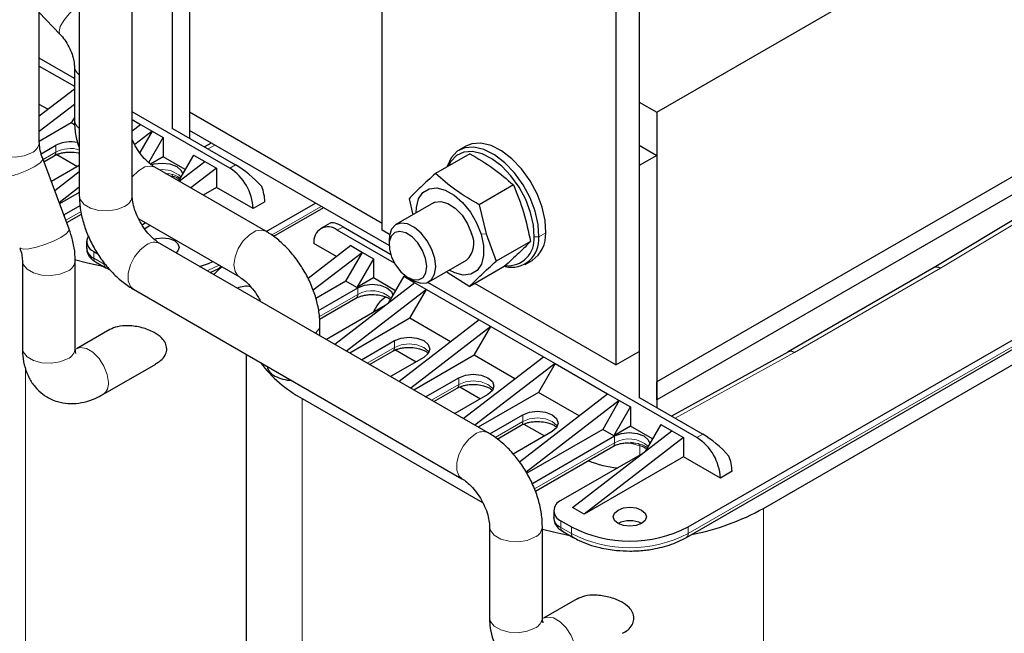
# Model space of a CAD drawing. Header units: millimetres. Extents: x 5 to 418, y 2 to 292.
# Tile 40 of 51: x 351 to 382, y 94 to 114. Entities that reach past the tile are written whole.
import ezdxf

# ---------------------------------------------------------------- set-up
doc = ezdxf.new("R2010")
doc.units = ezdxf.units.MM

msp = doc.modelspace()

# ---------------------------------------------------------------- linework, layer by layer
at = {"color": 7, "linetype": 'Continuous', "lineweight": 25}
for p, q in [((362.2628, 106.857), (362.2628, 122.0991)), ((370.5595, 118.1804), (370.5595, 102.9383)), ((371.1252, 110.6681), (383.7965, 117.9831)), ((369.8052, 117.7449), (369.8052, 102.5028)), ((356.0402, 116.6182), (356.0402, 109.8285)), ((351.1896, 109.7039), (351.1896, 115.9096)), ((355.4745, 116.0158), (355.4745, 110.1333)), ((352.481, 114.1788), (352.481, 107.9731)), ((354.1877, 107.9731), (354.1877, 114.1788)), ((351.1896, 113.8922), (351.8534, 113.1953)), ((352.3207, 111.758), (351.1896, 112.411)), ((351.1896, 112.1606), (352.3207, 111.5076)), ((352.3207, 112.169), (352.3207, 110.4385)), ((351.1896, 110.5528), (352.3207, 111.4249)), ((370.5595, 110.9947), (371.1252, 110.6681)), ((351.4616, 110.7625), (351.1896, 110.9196)), ((352.3207, 110.9164), (351.1896, 110.0444)), ((357.3413, 108.8597), (354.1877, 110.6802)), ((362.2628, 107.0745), (356.0402, 110.6667)), ((371.1252, 110.6681), (371.1252, 101.9584)), ((352.3207, 110.495), (352.2218, 110.3237)), ((354.1877, 110.4298), (354.4563, 110.2748)), ((352.2218, 110.3237), (351.1896, 109.7277)), ((352.329, 110.2618), (352.2218, 110.3237)), ((354.1877, 110.0677), (354.4563, 110.2748)), ((354.8334, 110.0571), (354.2715, 109.6239)), ((354.8334, 110.0571), (354.4338, 109.3649)), ((354.4563, 110.2748), (354.8334, 110.0571)), ((354.8334, 110.0571), (355.1917, 109.8502)), ((355.4934, 110.1442), (357.5299, 108.9686)), ((362.4831, 106.3594), (356.0402, 110.0788)), ((356.0402, 110.0788), (356.0402, 109.8285)), ((354.7238, 109.0399), (355.1917, 109.8502)), ((355.1917, 109.8502), (355.1917, 109.2297)), ((351.2499, 109.3272), (351.7222, 109.5998)), ((356.7433, 109.6729), (356.5218, 109.5505)), ((364.9674, 109.5759), (364.7411, 109.4453)), ((370.5595, 109.6011), (371.1252, 109.2746)), ((352.1544, 106.8883), (351.2995, 109.1723)), ((351.3378, 109.0699), (351.6669, 109.2599)), ((351.7523, 109.2992), (352.4197, 108.9139)), ((355.1917, 109.2297), (354.7808, 108.9925)), ((355.9035, 108.8188), (355.1917, 109.2297)), ((356.1722, 109.2842), (355.6892, 108.4477)), ((355.7032, 108.4396), (356.5305, 109.0774)), ((356.1722, 109.2842), (356.5305, 109.0774)), ((356.5305, 109.0774), (356.9076, 108.8597)), ((365.0932, 109.328), (363.9833, 108.6873)), ((371.1252, 109.2746), (370.5595, 108.948)), ((371.1252, 109.2746), (371.1252, 101.1202)), ((383.7965, 109.2734), (371.1252, 101.9584)), ((352.481, 108.9493), (351.5781, 108.428)), ((351.6861, 108.1393), (352.481, 108.7521)), ((358.5033, 106.8231), (354.9206, 108.8914)), ((356.9076, 108.8597), (356.0803, 108.2219)), ((356.9076, 108.8597), (356.9076, 108.2391)), ((370.5595, 108.948), (370.5595, 101.4249)), ((355.2691, 108.6854), (355.3506, 108.6778)), ((383.7965, 108.6855), (371.1252, 101.3705)), ((352.481, 108.2436), (351.8338, 107.7447)), ((356.9076, 108.2391), (356.4791, 107.9917)), ((358.0955, 107.5533), (356.9076, 108.2391)), ((366.4979, 108.3179), (365.388, 107.6772)), ((384.3297, 108.2031), (380.0891, 105.6463)), ((352.481, 108.0785), (351.8461, 107.712)), ((363.1315, 107.8739), (363.2557, 107.3561)), ((352.005, 107.3683), (352.5036, 107.6561)), ((358.4727, 107.771), (358.0955, 107.5533)), ((358.5152, 106.8159), (360.1038, 107.733)), ((360.3678, 107.5806), (358.755, 106.6495)), ((363.9168, 107.7378), (362.7038, 107.0375)), ((365.388, 107.6772), (365.6137, 106.736)), ((372.1434, 97.2666), (390.0568, 107.6077)), ((351.98, 107.3544), (352.005, 107.3683)), ((352.0749, 107.1007), (352.5503, 107.3751)), ((354.3987, 107.2221), (357.6501, 105.3451)), ((372.0882, 96.9267), (390.0015, 107.2679)), ((354.6186, 107.0951), (354.5141, 107.0146)), ((354.7723, 107.0064), (354.5921, 106.9024)), ((360.5765, 107.0822), (360.2775, 106.9096)), ((362.6552, 105.792), (360.8108, 106.8568)), ((360.9994, 106.9656), (362.5305, 106.0818)), ((362.4992, 106.7205), (362.2628, 106.857)), ((362.4828, 106.5491), (362.4828, 106.3822)), ((365.6137, 106.736), (365.941, 105.8536)), ((352.7135, 106.4974), (352.7135, 106.2797)), ((365.6875, 100.3029), (355.0809, 106.4259)), ((361.2445, 106.356), (359.8678, 105.2947)), ((360.7842, 106.0012), (360.0566, 106.4212)), ((361.2445, 106.356), (361.6216, 106.1383)), ((367.0508, 106.4943), (365.941, 105.8536)), ((350.6425, 105.8771), (350.6425, 103.0464)), ((352.3492, 103.0464), (352.3492, 105.8771)), ((352.9478, 106.1709), (353.0801, 106.0945)), ((361.6216, 106.1383), (360.0347, 104.9149)), ((361.0842, 105.2075), (361.6216, 106.1383)), ((361.9799, 105.9315), (361.4425, 105.0007)), ((361.6216, 106.1383), (361.9799, 105.9315)), ((361.9799, 105.9315), (361.9799, 105.3109)), ((363.7703, 105.1899), (364.9834, 105.8902)), ((366.8743, 105.7502), (367.1006, 105.8808)), ((353.003, 105.831), (353.3425, 105.6351)), ((353.3425, 105.6351), (353.3453, 105.6335)), ((353.3474, 105.6385), (353.4835, 105.5627)), ((357.0032, 105.6351), (357.0755, 105.6768)), ((366.1991, 105.6808), (365.0892, 105.0401)), ((380.0902, 105.6469), (375.3754, 102.9251)), ((361.9799, 105.3109), (361.4425, 105.0007)), ((362.6917, 104.9), (361.9799, 105.3109)), ((362.9604, 105.3654), (362.4579, 104.495)), ((362.9604, 105.3654), (363.3187, 105.1586)), ((363.0923, 105.3263), (363.2369, 105.2428)), ((364.3628, 105.4989), (365.0892, 105.0401)), ((374.5758, 97.8651), (387.6997, 105.4414)), ((354.2277, 104.9479), (364.8343, 98.8248)), ((361.0842, 105.2075), (360.1168, 104.649)), ((360.2027, 104.2632), (361.4708, 104.9952)), ((363.3187, 105.1586), (360.7313, 103.164)), ((361.4425, 105.0007), (361.0842, 105.2075)), ((363.6958, 104.9409), (361.1084, 102.9463)), ((363.1584, 104.0101), (363.6958, 104.9409)), ((363.3187, 105.1586), (363.6958, 104.9409)), ((363.6958, 104.9409), (365.3929, 103.9612)), ((372.4262, 100.1513), (363.7317, 105.1706)), ((369.8052, 102.5028), (365.2496, 105.1327)), ((360.2416, 103.9777), (361.4156, 104.6554)), ((358.3307, 104.5621), (358.322, 104.5549)), ((362.3623, 104.4213), (360.4578, 103.3219)), ((363.1584, 104.0101), (361.2121, 102.8865)), ((364.4723, 103.2516), (363.1584, 104.0101)), ((360.25, 103.4419), (360.25, 103.7979)), ((365.3929, 103.9612), (362.8055, 101.9666)), ((365.77, 103.7435), (363.1826, 101.7489)), ((365.2326, 102.8127), (365.77, 103.7435)), ((365.3929, 103.9612), (365.77, 103.7435)), ((365.77, 103.7435), (367.4671, 102.7638)), ((353.4679, 103.646), (352.3892, 103.0232)), ((361.5892, 102.6688), (362.6587, 103.2862)), ((357.8674, 102.8467), (357.8674, 79.6607)), ((361.8559, 102.5148), (362.6035, 102.9464)), ((363.6015, 102.7419), (362.532, 102.1245)), ((362.6889, 102.9857), (363.3563, 102.6004)), ((365.2326, 102.8127), (363.2862, 101.6891)), ((364.8797, 100.7692), (367.4671, 102.7638)), ((366.5465, 102.0542), (365.2326, 102.8127)), ((367.4671, 102.7638), (367.8442, 102.5461)), ((369.8052, 102.5028), (370.5595, 102.9383)), ((375.3765, 102.9257), (371.6068, 100.8421)), ((353.2424, 101.5452), (354.9471, 102.5293)), ((367.8442, 102.5461), (365.2568, 100.5515)), ((367.8442, 102.5461), (367.3068, 101.6153)), ((367.8442, 102.5461), (369.5412, 101.5664)), ((363.6634, 101.4714), (364.7329, 102.0888)), ((363.9301, 101.3174), (364.6777, 101.749)), ((364.7631, 101.7883), (365.4305, 101.403)), ((371.1252, 101.3705), (371.1252, 101.9584)), ((365.6757, 101.5445), (364.6062, 100.9271)), ((367.3068, 101.6153), (365.3604, 100.4917)), ((366.6899, 99.3684), (369.5412, 101.5664)), ((368.6207, 100.8568), (367.3068, 101.6153)), ((369.5412, 101.5664), (369.9184, 101.3487)), ((370.5783, 101.4358), (372.6148, 100.2602)), ((359.6795, 101.4138), (365.505, 98.0508)), ((369.9184, 101.3487), (366.9108, 99.0302)), ((369.9184, 101.3487), (369.381, 100.4179)), ((369.7392, 100.2111), (370.2766, 101.1419)), ((369.9184, 101.3487), (370.2766, 101.1419)), ((370.2766, 101.1419), (370.2766, 100.5213)), ((371.1252, 101.3705), (371.1252, 101.1202)), ((365.7361, 100.2732), (366.8071, 100.8914)), ((365.9743, 100.1027), (366.7519, 100.5516)), ((366.8373, 100.5909), (367.5047, 100.2056)), ((370.2766, 100.5213), (369.7392, 100.2111)), ((370.9884, 100.1104), (370.2766, 100.5213)), ((371.2572, 100.5758), (370.7546, 99.7055)), ((371.2572, 100.5758), (371.6154, 100.369)), ((367.7499, 100.3471), (366.4934, 99.6217)), ((369.381, 100.4179), (366.9278, 99.0017)), ((367.0899, 98.6599), (369.7675, 100.2056)), ((368.4099, 97.8979), (371.6154, 100.369)), ((371.9925, 100.1513), (368.787, 97.6802)), ((369.7392, 100.2111), (369.381, 100.4179)), ((371.6154, 100.369), (371.9925, 100.1513)), ((371.9925, 100.1513), (371.9925, 99.5307)), ((367.2106, 98.4216), (369.7123, 99.8658)), ((370.2389, 99.9879), (370.4356, 99.9694)), ((370.2766, 100.0083), (370.436, 99.9763)), ((370.659, 99.6317), (368.0327, 98.1156)), ((371.9925, 99.5307), (368.787, 97.6802)), ((373.1805, 98.845), (371.9925, 99.5307)), ((373.5576, 99.0627), (373.1805, 98.845)), ((367.7984, 97.7891), (367.7984, 97.5713)), ((368.787, 97.6802), (368.4099, 97.8979)), ((368.0327, 97.4625), (368.3722, 97.2666)), ((365.7275, 97.2776), (365.7275, 94.3381)), ((367.4342, 94.3381), (367.4342, 97.2776)), ((368.088, 97.1227), (368.4274, 96.9267)), ((368.4274, 96.9267), (368.4303, 96.9251)), ((368.5529, 94.9376), (367.4741, 94.3149))]:
    msp.add_line(p, q, dxfattribs=at)
at = {"color": 7, "linetype": 'Continuous', "lineweight": 18}
for p, q in [((351.7222, 109.382), (351.31, 109.1441)), ((351.7222, 109.382), (351.7222, 109.5998)), ((356.8588, 109.6063), (356.6372, 109.4838)), ((357.5299, 108.9686), (357.3413, 108.8597)), ((355.351, 108.6847), (355.4441, 108.666)), ((355.4994, 108.5946), (355.376, 108.6285)), ((355.4994, 108.5946), (355.4994, 108.5573)), ((384.532, 108.1846), (380.2923, 105.6284)), ((360.2924, 107.6241), (358.6896, 106.6988)), ((352.005, 107.2875), (352.005, 107.3683)), ((352.5366, 107.4574), (352.0472, 107.1749)), ((390.0568, 107.39), (372.1434, 97.0488)), ((360.9994, 106.9656), (360.8108, 106.8568)), ((365.4568, 106.7262), (365.6137, 106.736)), ((367.1634, 106.6421), (367.3142, 106.6377)), ((367.5405, 106.7683), (367.3142, 106.6377)), ((352.9478, 105.9531), (352.9478, 106.1709)), ((353.2872, 105.7572), (352.9478, 105.9531)), ((380.2923, 105.6284), (375.5721, 102.9034)), ((361.4708, 104.7775), (361.4708, 104.9952)), ((361.4708, 104.7775), (360.2357, 104.0645)), ((362.6587, 103.0685), (361.7778, 102.5599)), ((362.6587, 103.0685), (362.6587, 103.2862)), ((375.5721, 102.9034), (371.7222, 100.7755)), ((350.7416, 102.3814), (350.7416, 82.295)), ((364.7329, 101.8711), (364.7329, 102.0888)), ((364.7329, 101.8711), (363.852, 101.3625)), ((359.6795, 101.4138), (359.6795, 77.1353)), ((366.8071, 100.6737), (366.8071, 100.8914)), ((366.8071, 100.6737), (365.9066, 100.1538)), ((369.7675, 99.9879), (369.7675, 100.2056)), ((372.6148, 100.2602), (372.4262, 100.1513)), ((369.7675, 99.9879), (367.1784, 98.4932)), ((370.5844, 99.8862), (370.2396, 99.981)), ((370.436, 99.9763), (370.529, 99.9577)), ((370.5844, 99.8862), (370.5844, 99.5886)), ((374.5758, 97.8651), (374.5758, 73.5867)), ((368.0327, 97.2448), (368.0327, 97.4625)), ((368.3722, 97.0488), (368.0327, 97.2448)), ((368.3722, 97.2666), (368.3722, 97.0488)), ((372.1434, 97.0488), (372.1434, 97.2666))]:
    msp.add_line(p, q, dxfattribs=at)
at = {"color": 7, "linetype": 'Continuous', "lineweight": 18, "flags": 128}
for points in [[(351.8534, 113.1953), (351.8261, 113.281), (351.8679, 113.4355), (351.9824, 113.6319), (352.156, 113.8466), (352.3675, 114.0538), (352.481, 114.1477)], [(349.4829, 109.7039), (349.512, 109.5764), (349.6372, 109.4213), (349.8468, 109.3003), (350.1154, 109.228), (350.4106, 109.2131), (350.6969, 109.2574), (350.9396, 109.3555)], [(351.0287, 108.9046), (351.2032, 109.0218), (351.2929, 109.1211), (351.2995, 109.1723)], [(349.7011, 108.574), (349.7135, 108.5558), (349.8143, 108.5247), (349.9978, 108.5356), (350.2419, 108.5872), (350.5172, 108.6733), (350.7904, 108.7836), (351.0287, 108.9046)], [(354.1877, 108.5758), (354.1923, 108.5816), (354.3892, 108.778), (354.5988, 108.899), (354.7957, 108.9299), (354.9206, 108.8914)], [(352.481, 107.9731), (352.5101, 107.8456), (352.6353, 107.6905), (352.8449, 107.5696), (353.1135, 107.4973), (353.4087, 107.4823), (353.695, 107.5266), (353.9378, 107.6248)], [(351.8836, 106.6206), (352.0581, 106.7378), (352.1479, 106.8371), (352.1544, 106.8883)], [(357.6499, 105.3452), (357.6145, 105.3694), (357.5097, 105.5185), (357.4733, 105.7358), (357.5097, 105.9951), (357.6145, 106.2651), (357.775, 106.5134), (357.9719, 106.7098), (358.1815, 106.8308), (358.3784, 106.8617), (358.5036, 106.823)], [(350.5561, 106.29), (350.5685, 106.2718), (350.6693, 106.2407), (350.8528, 106.2516), (351.0969, 106.3032), (351.3722, 106.3893), (351.6454, 106.4995), (351.8836, 106.6206)], [(354.2277, 104.9479), (354.1317, 105.0368), (354.0601, 105.2229), (354.0601, 105.4648), (354.1317, 105.7336), (354.2664, 105.9968), (354.4479, 106.2225), (354.6543, 106.3837)], [(350.6426, 105.8713), (350.6716, 105.7496), (350.7969, 105.5946), (351.0064, 105.4736), (351.275, 105.4013), (351.5703, 105.3864), (351.8565, 105.4307), (352.0993, 105.5288)], [(356.6039, 105.5467), (356.6544, 105.5657), (356.9963, 105.7225)], [(360.1066, 103.5246), (360.2209, 103.6704), (360.25, 103.7982)], [(350.6425, 103.0464), (350.6716, 102.919), (350.7969, 102.7639), (351.0064, 102.6429), (351.275, 102.5706), (351.5703, 102.5557), (351.8565, 102.6), (352.0993, 102.6981)], [(353.4192, 101.9359), (353.3828, 102.1952), (353.278, 102.4653), (353.1175, 102.7135), (352.9206, 102.9099), (352.711, 103.0309), (352.5141, 103.0618), (352.3855, 103.0211)], [(363.7696, 102.9052), (363.7461, 102.9436), (363.6015, 103.0685), (363.3853, 103.1519), (363.1301, 103.1812), (362.875, 103.1519), (362.6587, 103.0685)], [(365.8438, 101.7078), (365.8202, 101.7462), (365.6757, 101.8711), (365.4594, 101.9545), (365.2043, 101.9838), (364.9492, 101.9545), (364.7329, 101.8711)], [(367.9179, 100.5104), (367.8944, 100.5488), (367.7499, 100.6737), (367.5336, 100.7571), (367.2785, 100.7864), (367.0234, 100.7571), (366.8071, 100.6737)], [(364.83, 98.8273), (364.7383, 98.9138), (364.6667, 99.0998), (364.6667, 99.3418), (364.7383, 99.6106), (364.873, 99.8737), (365.0545, 100.0995), (365.2609, 100.2606)], [(365.7275, 97.2733), (365.7566, 97.1501), (365.8818, 96.9951), (366.0914, 96.8741), (366.36, 96.8018), (366.6552, 96.7869), (366.9415, 96.8312), (367.1842, 96.9293)], [(365.7275, 94.3381), (365.7566, 94.2106), (365.8818, 94.0555), (366.0914, 93.9346), (366.36, 93.8623), (366.6552, 93.8474), (366.9415, 93.8916), (367.1842, 93.9898)], [(368.5042, 93.2275), (368.4678, 93.4869), (368.363, 93.7569), (368.2025, 94.0051), (368.0055, 94.2016), (367.796, 94.3226), (367.5991, 94.3535), (367.4704, 94.3127)]]:
    msp.add_lwpolyline(points, dxfattribs=at)
at = {"color": 7, "linetype": 'Continuous', "lineweight": 25, "flags": 128}
for points in [[(367.3142, 106.6377), (367.2938, 107.0388), (367.199, 107.4679), (367.0343, 107.9036), (366.8082, 108.3239), (366.5319, 108.7078), (366.2192, 109.036), (365.886, 109.2922), (365.5488, 109.4633), (365.2246, 109.5409), (364.9296, 109.5211), (364.6787, 109.4048), (364.4844, 109.1979), (364.3564, 108.9107), (364.3537, 108.9012)], [(367.1634, 106.6421), (367.1441, 107.0232), (367.054, 107.4309), (366.8976, 107.8448), (366.6827, 108.2441), (366.4202, 108.6088), (366.1232, 108.9206), (365.8066, 109.1639), (365.4863, 109.3265), (365.1783, 109.4002), (364.8981, 109.3814), (364.6597, 109.2709), (364.4751, 109.0743), (364.3972, 108.9262)], [(367.5405, 106.7683), (367.5201, 107.1694), (367.4252, 107.5986), (367.2606, 108.0342), (367.0345, 108.4545), (366.7581, 108.8384), (366.4455, 109.1667), (366.1123, 109.4228), (365.7751, 109.5939), (365.4509, 109.6715), (365.1559, 109.6517), (364.9674, 109.5759)], [(354.8075, 108.9707), (354.8989, 108.9974), (355.154, 109.0267), (355.4091, 108.9974), (355.6254, 108.914), (355.7699, 108.7891), (355.8186, 108.6718)], [(363.3567, 107.4145), (363.3646, 107.5946), (363.4361, 107.8725), (363.5767, 108.0783), (363.7768, 108.1979), (364.0228, 108.2232), (364.2979, 108.1525), (364.5834, 107.9905), (364.8598, 107.7484), (365.1083, 107.4426), (365.3119, 107.0939), (365.4568, 106.7262)], [(363.9168, 107.7378), (363.9553, 107.757), (364.1554, 107.7858), (364.3844, 107.7196), (364.6198, 107.5647), (364.8386, 107.3363), (365.0193, 107.0567), (365.1444, 106.7535)], [(363.9558, 105.4349), (363.9913, 105.6708), (363.9597, 105.9461), (363.8639, 106.2363), (363.7124, 106.5155), (363.5187, 106.7591), (363.2999, 106.9454), (363.0756, 107.0577), (362.8656, 107.0862), (362.6886, 107.0282), (362.5604, 106.889), (362.4922, 106.6809), (362.4828, 106.5491)], [(354.8964, 106.5648), (354.9687, 106.5859), (355.1728, 106.6094), (355.3769, 106.5859), (355.55, 106.5192), (355.6656, 106.4193), (355.7062, 106.3015), (355.6656, 106.1837), (355.6067, 106.1224)], [(363.6734, 105.4815), (363.7019, 105.6945), (363.6643, 105.9438), (363.5648, 106.2025), (363.4141, 106.4425), (363.2285, 106.6379), (363.0282, 106.7673), (362.8349, 106.817), (362.6694, 106.7813), (362.5498, 106.6643), (362.489, 106.4786), (362.4936, 106.2442), (362.5631, 105.9867), (362.6899, 105.7339), (362.8604, 105.5132), (363.056, 105.3486), (363.2556, 105.2578), (363.4374, 105.2507), (363.5819, 105.3281), (363.6734, 105.4815)], [(365.4568, 106.7262), (365.5331, 106.3645), (365.5356, 106.0334), (365.4641, 105.7555), (365.3235, 105.5497), (365.1234, 105.4301), (364.8774, 105.4048), (364.6022, 105.4755), (364.4233, 105.5669)], [(352.3303, 105.9101), (352.7487, 105.7993), (353.2364, 105.6963)], [(356.3629, 105.6858), (356.6544, 105.7835), (356.7921, 105.8403)], [(357.0893, 105.6688), (356.9908, 105.5892), (356.8217, 105.421)], [(363.2369, 105.2428), (363.2869, 105.2159), (363.5065, 105.1447), (363.7022, 105.1596), (363.8566, 105.2593), (363.9558, 105.4349)], [(361.4708, 104.9952), (361.6871, 105.0787), (361.9422, 105.1079), (362.1973, 105.0787), (362.4136, 104.9952), (362.5581, 104.8704), (362.6069, 104.753)], [(362.6587, 103.2862), (362.875, 103.3696), (363.1301, 103.3989), (363.3853, 103.3696), (363.6015, 103.2862), (363.7461, 103.1614), (363.7968, 103.0141), (363.7461, 102.8668), (363.6015, 102.7419)], [(364.7329, 102.0888), (364.9492, 102.1722), (365.2043, 102.2015), (365.4594, 102.1722), (365.6757, 102.0888), (365.8202, 101.964), (365.871, 101.8167), (365.8202, 101.6694), (365.6757, 101.5445)], [(366.8071, 100.8914), (367.0234, 100.9748), (367.2785, 101.0041), (367.5336, 100.9748), (367.7499, 100.8914), (367.8944, 100.7666), (367.9452, 100.6193), (367.8944, 100.472), (367.7499, 100.3471)], [(369.7675, 100.2056), (369.9838, 100.2891), (370.2389, 100.3184), (370.494, 100.2891), (370.7103, 100.2056), (370.8548, 100.0808), (370.9036, 99.9634)], [(369.8807, 97.3754), (369.765, 97.4753), (369.7244, 97.5931), (369.765, 97.7109), (369.8807, 97.8108), (370.0537, 97.8776), (370.2578, 97.901), (370.4619, 97.8776), (370.6349, 97.8108), (370.7505, 97.7109), (370.7911, 97.5931), (370.7505, 97.4753), (370.6349, 97.3754), (370.4619, 97.3087), (370.2578, 97.2852), (370.0537, 97.3087), (369.8807, 97.3754)], [(367.4342, 97.1962), (367.8337, 97.0909), (368.3214, 96.9879)]]:
    msp.add_lwpolyline(points, dxfattribs=at)
at = {"color": 7, "linetype": 'Continuous', "lineweight": 18}
for centre, radius, start, end in [((352.6923, 112.1878), 0.3721, 182.94124, 235.39497), ((352.6923, 110.4573), 0.372, 182.89727, 235.39775), ((350.7844, 109.7308), 0.4061, 292.47641, 356.20345), ((351.5953, 109.3659), 0.1279, 304.05635, 7.25583), ((352.198, 108.4451), 1.0509, 74.37782, 116.92648), ((355.1776, 107.9603), 0.8525, 46.4742, 97.33078), ((355.3989, 108.5739), 0.1027, 11.64528, 63.85699), ((353.7825, 108), 0.4061, 292.47641, 356.20345), ((354.9016, 106.0616), 0.4061, 63.79572, 127.51474), ((351.9441, 105.904), 0.406, 292.47421, 356.22428), ((353.0747, 105.937), 0.1279, 172.74417, 235.94365), ((353.4141, 105.741), 0.1279, 172.74417, 235.94365), ((356.9488, 105.7242), 0.1044, 301.31541, 342.31708), ((361.3439, 104.7613), 0.1279, 304.05635, 7.25583), ((361.9308, 103.9736), 0.9262, 47.79319, 119.7772), ((351.944, 103.0733), 0.4061, 292.47641, 356.20345), ((362.5319, 103.0523), 0.1279, 304.05635, 7.25583), ((353.0165, 101.8828), 0.4062, 303.8269, 7.51509), ((364.6061, 101.8549), 0.1279, 304.05635, 7.25583), ((366.6802, 100.6575), 0.1279, 304.05635, 7.25583), ((365.5082, 99.9385), 0.4061, 63.77678, 127.51674), ((369.6407, 99.9717), 0.1279, 304.05635, 7.25583), ((370.2275, 99.184), 0.9262, 47.79319, 119.7772), ((370.4838, 99.8655), 0.1027, 11.64528, 63.85699), ((368.1988, 97.6112), 0.4024, 185.6948, 245.62534), ((367.029, 97.3045), 0.406, 292.4743, 356.22347), ((368.1596, 97.2286), 0.1279, 172.74417, 235.94365), ((368.499, 97.0327), 0.1279, 172.74417, 235.94365), ((370.2578, 100.688), 4.0987, 242.60967, 297.39033), ((372.0166, 97.0327), 0.1278, 303.96308, 7.26519), ((367.029, 94.365), 0.4061, 292.47641, 356.20345)]:
    msp.add_arc(centre, radius, start, end, dxfattribs=at)
at = {"color": 7, "linetype": 'Continuous', "lineweight": 25}
for centre, radius, start, end in [((352.1963, 108.6729), 1.0411, 77.26897, 117.09193), ((356.458, 107.4788), 1.6393, 2.60548, 57.39452), ((357.0843, 107.7442), 1.3887, 1.10815, 22.02116), ((360.5164, 106.4958), 0.4658, 50.79671, 189.21404), ((353.0666, 106.4934), 0.3437, 148.4147, 249.77304), ((364.5003, 106.4269), 0.7221, 311.98662, 26.88322), ((366.4333, 106.5439), 0.8859, 256.96886, 6.07882), ((366.3279, 106.5496), 0.8407, 264.14171, 6.32145), ((366.5452, 106.7088), 0.997, 303.84893, 3.42261), ((353.1139, 106.3196), 0.4024, 185.6948, 245.62534), ((357.8881, 104.1843), 0.8582, 81.40057, 111.1914), ((363.0413, 103.7431), 1.1651, 124.85814, 157.29612), ((361.6163, 105.0108), 4.0853, 216.57477, 241.69878), ((358.958, 102.5281), 0.4188, 190.03228, 246.83278), ((359.3755, 103.2513), 1.2518, 242.28277, 268.09192), ((371.5429, 98.7704), 1.6393, 2.60548, 57.39452), ((372.1692, 99.0358), 1.3887, 1.10815, 22.02116), ((370.1238, 102.2753), 3.1117, 247.1904, 265.25851), ((368.1567, 97.7891), 0.3493, 110.78342, 249.21658), ((370.7624, 104.7425), 7.8639, 280.91318, 299.00809), ((370.2578, 96.6475), 0.8198, 62.61575, 117.38425), ((370.2578, 100.9058), 4.0987, 242.60967, 297.39033)]:
    msp.add_arc(centre, radius, start, end, dxfattribs=at)
for centre, major_axis, ratio, start_param, end_param in [((357.907, 108.3153), (0.8193, -0.7545), 0.2648379, 1.2264797, 2.2736773), ((361.3765, 106.3124), (0.8193, -0.7545), 0.2648379, 2.2736773, 3.0589942), ((380.2923, 105.3017), (-0.2033, 0.3445), 0.5836218, 5.4923151, 6.277632), ((375.5721, 102.5768), (-0.1968, 0.3483), 0.571073, 5.5031855, 6.2778682), ((372.9919, 99.6069), (0.8193, -0.7545), 0.2648379, 1.2264797, 2.2736773)]:
    msp.add_ellipse(centre, major_axis=major_axis, ratio=ratio, start_param=start_param, end_param=end_param, dxfattribs=at)
for points, knots in [([(351.8534, 113.1953), (351.8802, 113.1658), (351.96, 113.0781), (352.0865, 112.8981), (352.2086, 112.6623), (352.2891, 112.4294), (352.3183, 112.2615), (352.3202, 112.1911), (352.3207, 112.169)], [0, 0, 0, 0, 0.1017079, 0.3029746, 0.5075919, 0.7114785, 0.9095542, 1, 1, 1, 1]), ([(352.3207, 110.4385), (352.3234, 110.355), (352.3305, 110.1257), (352.3791, 109.8091), (352.4546, 109.5799), (352.481, 109.4996)], [0, 0, 0, 0, 0.27134422, 0.74494722, 1, 1, 1, 1]), ([(351.2995, 109.1723), (351.2838, 109.2169), (351.2378, 109.3482), (351.1966, 109.54), (351.1917, 109.6537), (351.1896, 109.7039)], [0, 0, 0, 0, 0.2231821, 0.656904, 1, 1, 1, 1]), ([(354.9206, 108.8914), (354.8943, 108.9076), (354.8182, 108.9543), (354.6681, 109.0785), (354.4881, 109.2767), (354.3174, 109.5185), (354.2309, 109.6962), (354.1877, 109.7849)], [0, 0, 0, 0, 0.1130354, 0.3259526, 0.5462726, 0.7736276, 1, 1, 1, 1]), ([(351.67, 109.2595), (351.6755, 109.2634), (351.7068, 109.2855), (351.7918, 109.319), (351.9157, 109.3549), (352.0508, 109.3778), (352.1477, 109.3807), (352.1936, 109.382)], [0, 0, 0, 0, 0.0540923, 0.3059095, 0.5198938, 0.7727551, 1, 1, 1, 1]), ([(352.1936, 109.382), (352.2783, 109.3785), (352.3786, 109.3744), (352.4673, 109.3526), (352.481, 109.3492)], [0, 0, 0, 0, 0.8449368, 1, 1, 1, 1]), ([(365.0932, 109.328), (365.3527, 109.1743), (365.8717, 108.867), (366.2892, 108.5009), (366.4979, 108.3179)], [0, 0, 0, 0, 0.4999949, 1, 1, 1, 1]), ([(355.648, 108.5894), (355.669, 108.5792), (355.7071, 108.5607), (355.7287, 108.5415), (355.7385, 108.5329)], [0, 0, 0, 0, 0.5512153, 1, 1, 1, 1]), ([(363.9833, 108.6873), (363.816, 108.5371), (363.4812, 108.2366), (363.2481, 107.9948), (363.1315, 107.8739)], [0, 0, 0, 0, 0.4999949, 1, 1, 1, 1]), ([(365.388, 107.6772), (365.1285, 107.8309), (364.6095, 108.1383), (364.192, 108.5043), (363.9833, 108.6873)], [0, 0, 0, 0, 0.4999949, 1, 1, 1, 1]), ([(366.4979, 108.3179), (366.6156, 108.0281), (366.8507, 107.4495), (366.9842, 106.8123), (367.0508, 106.4943)], [0, 0, 0, 0, 0.5008729, 1, 1, 1, 1]), ([(352.481, 107.9731), (352.4834, 107.8895), (352.4899, 107.6602), (352.5569, 107.2753), (352.6948, 106.8272), (352.8916, 106.3904), (353.1396, 105.9771), (353.4333, 105.5982), (353.7601, 105.2724), (354.0318, 105.0651), (354.1898, 104.9705), (354.2277, 104.9479)], [0, 0, 0, 0, 0.0731024, 0.2006951, 0.3280884, 0.4550578, 0.5819105, 0.7094405, 0.8384091, 0.9613048, 1, 1, 1, 1]), ([(355.0809, 106.4259), (355.0545, 106.4421), (354.9785, 106.4889), (354.8285, 106.6131), (354.6479, 106.8113), (354.4785, 107.0547), (354.3383, 107.3242), (354.2408, 107.5933), (354.1936, 107.8193), (354.1894, 107.9278), (354.1877, 107.9731)], [0, 0, 0, 0, 0.0697487, 0.2011298, 0.3370788, 0.4773687, 0.6198217, 0.7617484, 0.9004303, 1, 1, 1, 1]), ([(352.3492, 105.8771), (352.3466, 105.9584), (352.3397, 106.1789), (352.2789, 106.5199), (352.1928, 106.7746), (352.1544, 106.8883)], [0, 0, 0, 0, 0.2442126, 0.66285, 1, 1, 1, 1]), ([(360.25, 103.7979), (360.2476, 103.8815), (360.2411, 104.1108), (360.1741, 104.4957), (360.0362, 104.9438), (359.8394, 105.3806), (359.5913, 105.7939), (359.2977, 106.1728), (358.9708, 106.4986), (358.6992, 106.7059), (358.5412, 106.8005), (358.5033, 106.8231)], [0, 0, 0, 0, 0.0731024, 0.2006951, 0.3280884, 0.4550578, 0.5819105, 0.7094405, 0.8384091, 0.9613048, 1, 1, 1, 1]), ([(350.5561, 106.29), (350.5695, 106.2516), (350.609, 106.1385), (350.6385, 105.9887), (350.6414, 105.9081), (350.6425, 105.8771)], [0, 0, 0, 0, 0.2403383, 0.7082398, 1, 1, 1, 1]), ([(352.7226, 106.2847), (352.7212, 106.2483), (352.7174, 106.1494), (352.7963, 106.0037), (352.8994, 105.8924), (352.9808, 105.8478), (353.0059, 105.834)], [0, 0, 0, 0, 0.1933617, 0.5260245, 0.8537372, 1, 1, 1, 1]), ([(367.0508, 106.4943), (366.9343, 106.3734), (366.7012, 106.1316), (366.3664, 105.8311), (366.1991, 105.6808)], [0, 0, 0, 0, 0.4999949, 1, 1, 1, 1]), ([(356.7052, 105.4882), (356.7145, 105.4917), (356.8229, 105.5324), (356.9169, 105.5862), (357.0029, 105.6353)], [0, 0, 0, 0, 0.0853278, 1, 1, 1, 1]), ([(365.0892, 105.0401), (365.2057, 105.161), (365.4389, 105.4029), (365.7736, 105.7033), (365.941, 105.8536)], [0, 0, 0, 0, 0.4999949, 1, 1, 1, 1]), ([(357.6501, 105.3451), (357.6764, 105.3289), (357.7525, 105.2821), (357.9028, 105.158), (358.0821, 104.9594), (358.2302, 104.754), (358.299, 104.6152), (358.3238, 104.5651)], [0, 0, 0, 0, 0.1253225, 0.3613842, 0.6056533, 0.8577221, 1, 1, 1, 1]), ([(361.4186, 104.655), (361.4242, 104.6589), (361.4554, 104.6809), (361.5405, 104.7144), (361.6644, 104.7504), (361.7994, 104.7732), (361.8963, 104.7761), (361.9422, 104.7775)], [0, 0, 0, 0, 0.0540923, 0.3059095, 0.5198938, 0.7727551, 1, 1, 1, 1]), ([(361.9422, 104.7775), (362.0262, 104.7731), (362.1421, 104.7671), (362.2931, 104.7309), (362.3998, 104.6931), (362.4836, 104.6502), (362.5127, 104.6256), (362.5212, 104.6185)], [0, 0, 0, 0, 0.353286, 0.4880568, 0.7037541, 0.9143148, 1, 1, 1, 1]), ([(355.3059, 103.025), (355.297, 103.0869), (355.2792, 103.2103), (355.1357, 103.3943), (354.8817, 103.5752), (354.5022, 103.7196), (354.0856, 103.7817), (353.7209, 103.7603), (353.5463, 103.679), (353.4693, 103.6431)], [0, 0, 0, 0, 0.0973267, 0.1940702, 0.3372738, 0.5246679, 0.7138751, 0.8737818, 1, 1, 1, 1]), ([(350.6425, 103.0464), (350.645, 102.9623), (350.6513, 102.7449), (350.7164, 102.4152), (350.8511, 102.0748), (351.045, 101.7834), (351.2975, 101.541), (351.6017, 101.3634), (351.9412, 101.2629), (352.2911, 101.2402), (352.6457, 101.291), (352.9652, 101.3967), (353.1606, 101.5014), (353.2424, 101.5452)], [0, 0, 0, 0, 0.0650782, 0.1681329, 0.2657016, 0.3588717, 0.4495536, 0.5466468, 0.6406323, 0.7335767, 0.8285981, 0.9282136, 1, 1, 1, 1]), ([(352.3716, 102.8756), (352.3726, 102.8743), (352.3783, 102.8665), (352.3561, 102.9071), (352.3516, 102.9992), (352.3492, 103.0464)], [0, 0, 0, 0, 0.0923933, 0.5349768, 1, 1, 1, 1]), ([(354.9408, 102.5398), (354.9988, 102.5711), (355.127, 102.6404), (355.2522, 102.7992), (355.3027, 102.9375), (355.3053, 103.0096), (355.3059, 103.025)], [0, 0, 0, 0, 0.2876447, 0.6359519, 0.9221308, 1, 1, 1, 1]), ([(362.6066, 102.946), (362.6121, 102.9499), (362.6434, 102.9719), (362.7284, 103.0054), (362.8523, 103.0414), (362.9874, 103.0642), (363.0843, 103.0671), (363.1301, 103.0685)], [0, 0, 0, 0, 0.0540923, 0.3059095, 0.5198938, 0.7727551, 1, 1, 1, 1]), ([(363.1301, 103.0685), (363.2141, 103.0641), (363.3302, 103.0581), (363.4809, 103.0219), (363.5886, 102.9841), (363.6876, 102.9315), (363.7265, 102.8973), (363.7455, 102.8806)], [0, 0, 0, 0, 0.3166037, 0.437381, 0.630682, 0.8193799, 1, 1, 1, 1]), ([(364.6807, 101.7486), (364.6863, 101.7525), (364.7176, 101.7745), (364.8026, 101.808), (364.9265, 101.844), (365.0615, 101.8668), (365.1585, 101.8697), (365.2043, 101.8711)], [0, 0, 0, 0, 0.0540923, 0.3059095, 0.5198938, 0.7727551, 1, 1, 1, 1]), ([(365.2043, 101.8711), (365.2883, 101.8667), (365.4043, 101.8607), (365.5551, 101.8245), (365.6627, 101.7867), (365.7617, 101.7341), (365.8007, 101.6999), (365.8197, 101.6832)], [0, 0, 0, 0, 0.3166037, 0.437381, 0.630682, 0.8193799, 1, 1, 1, 1]), ([(366.7549, 100.5512), (366.7605, 100.5551), (366.7917, 100.5771), (366.8768, 100.6106), (367.0007, 100.6466), (367.1357, 100.6694), (367.2326, 100.6723), (367.2785, 100.6737)], [0, 0, 0, 0, 0.0540923, 0.3059095, 0.5198938, 0.7727551, 1, 1, 1, 1]), ([(367.2785, 100.6737), (367.3625, 100.6693), (367.4785, 100.6633), (367.6292, 100.6271), (367.7369, 100.5893), (367.8359, 100.5367), (367.8749, 100.5025), (367.8939, 100.4858)], [0, 0, 0, 0, 0.3166037, 0.437381, 0.630682, 0.8193799, 1, 1, 1, 1]), ([(367.4342, 97.2776), (367.4318, 97.3612), (367.4253, 97.5906), (367.3583, 97.9754), (367.2204, 98.4235), (367.0236, 98.8603), (366.7755, 99.2736), (366.4819, 99.6525), (366.155, 99.9784), (365.8834, 100.1857), (365.7254, 100.2802), (365.6875, 100.3029)], [0, 0, 0, 0, 0.07310244, 0.2006951, 0.32808838, 0.45505783, 0.58191052, 0.70944049, 0.83840913, 0.96130481, 1, 1, 1, 1]), ([(369.7153, 99.8654), (369.7209, 99.8693), (369.7522, 99.8913), (369.8372, 99.9248), (369.9611, 99.9608), (370.0961, 99.9836), (370.1931, 99.9865), (370.2389, 99.9879)], [0, 0, 0, 0, 0.0540923, 0.3059095, 0.5198938, 0.7727551, 1, 1, 1, 1]), ([(370.733, 99.881), (370.754, 99.8708), (370.7921, 99.8524), (370.8137, 99.8332), (370.8234, 99.8245)], [0, 0, 0, 0, 0.5512153, 1, 1, 1, 1]), ([(364.8343, 98.8248), (364.8606, 98.8086), (364.9367, 98.7618), (365.0867, 98.6377), (365.2673, 98.4394), (365.4367, 98.196), (365.5769, 97.9265), (365.6743, 97.6575), (365.7216, 97.4314), (365.7258, 97.323), (365.7275, 97.2776)], [0, 0, 0, 0, 0.0697487, 0.2011298, 0.3370788, 0.4773687, 0.6198217, 0.7617484, 0.9004303, 1, 1, 1, 1]), ([(367.8076, 97.5763), (367.8062, 97.54), (367.8024, 97.441), (367.8812, 97.2954), (367.9843, 97.184), (368.0658, 97.1394), (368.0909, 97.1256)], [0, 0, 0, 0, 0.1933617, 0.5260245, 0.8537372, 1, 1, 1, 1]), ([(368.4324, 96.9301), (368.4927, 96.8948), (368.6461, 96.8049), (368.9342, 96.6924), (369.2521, 96.5991), (369.5537, 96.5395), (369.8777, 96.4956), (370.1141, 96.4891), (370.2578, 96.4852)], [0, 0, 0, 0, 0.1233828, 0.3140537, 0.506767, 0.64819, 0.7861746, 1, 1, 1, 1]), ([(370.2578, 96.4852), (370.4177, 96.4899), (370.6423, 96.4966), (370.9653, 96.5405), (371.2325, 96.5922), (371.5328, 96.6769), (371.8244, 96.7858), (371.9997, 96.8798), (372.0878, 96.9269)], [0, 0, 0, 0, 0.23777049, 0.33406382, 0.49250452, 0.65471624, 0.82659226, 1, 1, 1, 1]), ([(370.3908, 94.3167), (370.3819, 94.3786), (370.3642, 94.5019), (370.2207, 94.6859), (369.9666, 94.8668), (369.5872, 95.0113), (369.1705, 95.0733), (368.8059, 95.0519), (368.6312, 94.9706), (368.5542, 94.9348)], [0, 0, 0, 0, 0.0973267, 0.1940702, 0.3372738, 0.5246679, 0.7138751, 0.8737818, 1, 1, 1, 1]), ([(365.7275, 94.3381), (365.7299, 94.2539), (365.7363, 94.0365), (365.8013, 93.7068), (365.9361, 93.3664), (366.1299, 93.075), (366.3825, 92.8327), (366.6866, 92.6551), (367.0262, 92.5546), (367.3761, 92.5319), (367.7307, 92.5827), (368.0502, 92.6884), (368.2456, 92.793), (368.3274, 92.8368)], [0, 0, 0, 0, 0.0650782, 0.1681329, 0.2657016, 0.3588717, 0.4495536, 0.5466468, 0.6406323, 0.7335767, 0.8285981, 0.9282136, 1, 1, 1, 1]), ([(367.4565, 94.1673), (367.4575, 94.1659), (367.4632, 94.1581), (367.4411, 94.1987), (367.4365, 94.2909), (367.4342, 94.3381)], [0, 0, 0, 0, 0.0923933, 0.5349768, 1, 1, 1, 1]), ([(370.0257, 93.8314), (370.0837, 93.8627), (370.2119, 93.932), (370.3371, 94.0908), (370.3877, 94.2291), (370.3903, 94.3013), (370.3908, 94.3167)], [0, 0, 0, 0, 0.2876447, 0.6359519, 0.9221308, 1, 1, 1, 1])]:
    msp.add_open_spline(points, degree=3, knots=knots, dxfattribs=at)
at = {"color": 7, "linetype": 'Continuous', "lineweight": 18}
for points, knots in [([(355.4441, 108.666), (355.4835, 108.657), (355.5502, 108.6416), (355.6198, 108.605), (355.6483, 108.59)], [0, 0, 0, 0, 0.5903845, 1, 1, 1, 1]), ([(355.7163, 108.4945), (355.7085, 108.4988), (355.6672, 108.5217), (355.6183, 108.5581), (355.567, 108.5817), (355.5338, 108.5924), (355.5132, 108.5937), (355.4994, 108.5946)], [0, 0, 0, 0, 0.1040149, 0.5507942, 0.6645029, 0.7761742, 1, 1, 1, 1]), ([(370.529, 99.9577), (370.5684, 99.9486), (370.6352, 99.9332), (370.7047, 99.8966), (370.7332, 99.8816)], [0, 0, 0, 0, 0.5903845, 1, 1, 1, 1]), ([(370.8356, 99.7679), (370.8331, 99.7689), (370.813, 99.777), (370.7617, 99.8092), (370.7032, 99.8496), (370.652, 99.8733), (370.6187, 99.8841), (370.5981, 99.8854), (370.5844, 99.8862)], [0, 0, 0, 0, 0.0272315, 0.2217901, 0.6098413, 0.7086032, 0.8055956, 1, 1, 1, 1])]:
    msp.add_open_spline(points, degree=3, knots=knots, dxfattribs=at)

doc.saveas('drawing.dxf')
